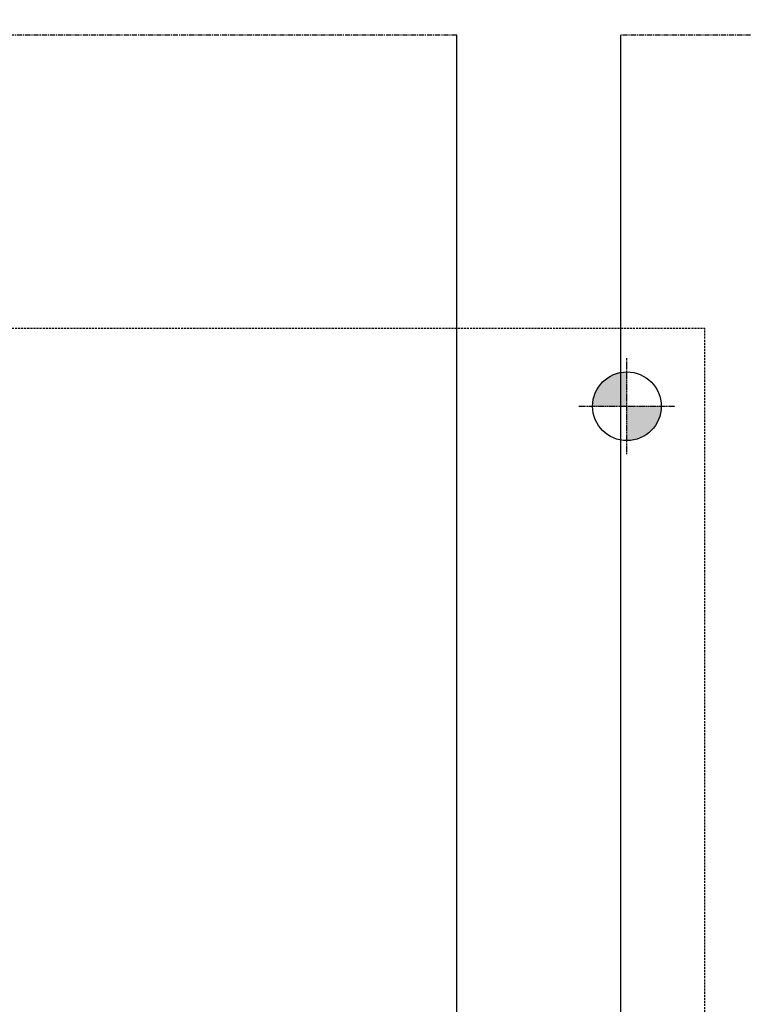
# Model space of a CAD drawing. Header units: inches. Extents: x -4968858 to -265257, y -220693 to 1871410.
# Tile 165 of 225: x -1895150 to -1894973, y 1197751 to 1197991. Entities that reach past the tile are written whole.
import ezdxf

# ---------------------------------------------------------------- set-up
doc = ezdxf.new("R2010")
doc.units = ezdxf.units.IN
doc.header["$MEASUREMENT"] = 0
for name, pattern in [('CENTER', [2, 1.25, -0.25, 0.25, -0.25]), ('CENTER2', [1.125, 0.75, -0.125, 0.125, -0.125]), ('CONTINOUS', [0]), ('DASHED', [0.75, 0.5, -0.25]), ('HIDDEN', [0.375, 0.25, -0.125])]:
    doc.linetypes.add(name, pattern=pattern)
doc.layers.add('GRID', color=8, linetype='Continuous')
doc.layers.add('IPB', color=6, linetype='Continuous')

# ---------------------------------------------------------------- blocks, each defined once
blk = doc.blocks.new('UTCOMBINE')
h = blk.add_hatch(color=256)
h.paths.add_polyline_path([(-707072.13, 43063.09), (-707063.75, 43063.09), (-707063.75, 43071.47, 0.414214)])
h.paths.add_polyline_path([(-707055.37, 43063.09), (-707063.75, 43063.09), (-707063.75, 43054.71, 0.414214)])
h = blk.add_hatch(color=256)
h.paths.add_polyline_path([(-707072.13, 43063.09), (-707063.75, 43063.09), (-707063.75, 43071.47, 0.414214)])
h.paths.add_polyline_path([(-707055.37, 43063.09), (-707063.75, 43063.09), (-707063.75, 43054.71, 0.414214)])
h = blk.add_hatch(color=256)
h.paths.add_polyline_path([(-707072.13, 43063.09), (-707063.75, 43063.09), (-707063.75, 43071.47, 0.414214)])
h.paths.add_polyline_path([(-707055.37, 43063.09), (-707063.75, 43063.09), (-707063.75, 43054.71, 0.414214)])
h = blk.add_hatch(color=256)
h.paths.add_polyline_path([(-707072.13, 43063.09), (-707063.75, 43063.09), (-707063.75, 43071.47, 0.414214)])
h.paths.add_polyline_path([(-707055.37, 43063.09), (-707063.75, 43063.09), (-707063.75, 43054.71, 0.414214)])
h = blk.add_hatch(color=256)
h.paths.add_polyline_path([(-707072.13, 43063.09), (-707063.75, 43063.09), (-707063.75, 43071.47, 0.414214)])
h.paths.add_polyline_path([(-707055.37, 43063.09), (-707063.75, 43063.09), (-707063.75, 43054.71, 0.414214)])
h = blk.add_hatch(color=256)
h.paths.add_polyline_path([(-707072.13, 43063.09), (-707063.75, 43063.09), (-707063.75, 43071.47, 0.414214)])
h.paths.add_polyline_path([(-707055.37, 43063.09), (-707063.75, 43063.09), (-707063.75, 43054.71, 0.414214)])
h = blk.add_hatch(color=256)
h.paths.add_polyline_path([(-707072.13, 43063.09), (-707063.75, 43063.09), (-707063.75, 43071.47, 0.414214)])
h.paths.add_polyline_path([(-707055.37, 43063.09), (-707063.75, 43063.09), (-707063.75, 43054.71, 0.414214)])
h = blk.add_hatch(color=256)
h.paths.add_polyline_path([(-707072.13, 43063.09), (-707063.75, 43063.09), (-707063.75, 43071.47, 0.414214)])
h.paths.add_polyline_path([(-707055.37, 43063.09), (-707063.75, 43063.09), (-707063.75, 43054.71, 0.414214)])
h = blk.add_hatch(color=256)
h.paths.add_polyline_path([(-707072.13, 43063.09), (-707063.75, 43063.09), (-707063.75, 43071.47, 0.414214)])
h.paths.add_polyline_path([(-707055.37, 43063.09), (-707063.75, 43063.09), (-707063.75, 43054.71, 0.414214)])
h = blk.add_hatch(color=256)
h.paths.add_polyline_path([(-707072.13, 43063.09), (-707063.75, 43063.09), (-707063.75, 43071.47, 0.414214)])
h.paths.add_polyline_path([(-707055.37, 43063.09), (-707063.75, 43063.09), (-707063.75, 43054.71, 0.414214)])
h = blk.add_hatch(color=256)
h.paths.add_polyline_path([(-707072.13, 43063.09), (-707063.75, 43063.09), (-707063.75, 43071.47, 0.414214)])
h.paths.add_polyline_path([(-707055.37, 43063.09), (-707063.75, 43063.09), (-707063.75, 43054.71, 0.414214)])
h = blk.add_hatch(color=256)
h.paths.add_polyline_path([(-707072.13, 43063.09), (-707063.75, 43063.09), (-707063.75, 43071.47, 0.414214)])
h.paths.add_polyline_path([(-707055.37, 43063.09), (-707063.75, 43063.09), (-707063.75, 43054.71, 0.414214)])
h = blk.add_hatch(color=256)
h.paths.add_polyline_path([(-707072.13, 43063.09), (-707063.75, 43063.09), (-707063.75, 43071.47, 0.414214)])
h.paths.add_polyline_path([(-707055.37, 43063.09), (-707063.75, 43063.09), (-707063.75, 43054.71, 0.414214)])
h = blk.add_hatch(color=256)
h.paths.add_polyline_path([(-707072.13, 43063.09), (-707063.75, 43063.09), (-707063.75, 43071.47, 0.414214)])
h.paths.add_polyline_path([(-707055.37, 43063.09), (-707063.75, 43063.09), (-707063.75, 43054.71, 0.414214)])
h = blk.add_hatch(color=256)
h.paths.add_polyline_path([(-707072.13, 43063.09), (-707063.75, 43063.09), (-707063.75, 43071.47, 0.414214)])
h.paths.add_polyline_path([(-707055.37, 43063.09), (-707063.75, 43063.09), (-707063.75, 43054.71, 0.414214)])
h = blk.add_hatch(color=256)
h.paths.add_polyline_path([(-707072.13, 43063.09), (-707063.75, 43063.09), (-707063.75, 43071.47, 0.414214)])
h.paths.add_polyline_path([(-707055.37, 43063.09), (-707063.75, 43063.09), (-707063.75, 43054.71, 0.414214)])
h = blk.add_hatch(color=256)
h.paths.add_polyline_path([(-707072.13, 43063.09), (-707063.75, 43063.09), (-707063.75, 43071.47, 0.414214)])
h.paths.add_polyline_path([(-707055.37, 43063.09), (-707063.75, 43063.09), (-707063.75, 43054.71, 0.414214)])
h = blk.add_hatch(color=256)
h.paths.add_polyline_path([(-707072.13, 43063.09), (-707063.75, 43063.09), (-707063.75, 43071.47, 0.414214)])
h.paths.add_polyline_path([(-707055.37, 43063.09), (-707063.75, 43063.09), (-707063.75, 43054.71, 0.414214)])
h = blk.add_hatch(color=256)
h.paths.add_polyline_path([(-707072.13, 43063.09), (-707063.75, 43063.09), (-707063.75, 43071.47, 0.414214)])
h.paths.add_polyline_path([(-707055.37, 43063.09), (-707063.75, 43063.09), (-707063.75, 43054.71, 0.414214)])
h = blk.add_hatch(color=256)
h.paths.add_polyline_path([(-707072.13, 43063.09), (-707063.75, 43063.09), (-707063.75, 43071.47, 0.414214)])
h.paths.add_polyline_path([(-707055.37, 43063.09), (-707063.75, 43063.09), (-707063.75, 43054.71, 0.414214)])
h = blk.add_hatch(color=256)
h.paths.add_polyline_path([(-707072.13, 43063.09), (-707063.75, 43063.09), (-707063.75, 43071.47, 0.414214)])
h.paths.add_polyline_path([(-707055.37, 43063.09), (-707063.75, 43063.09), (-707063.75, 43054.71, 0.414214)])
h = blk.add_hatch(color=256)
h.paths.add_polyline_path([(-707072.13, 43063.09), (-707063.75, 43063.09), (-707063.75, 43071.47, 0.414214)])
h.paths.add_polyline_path([(-707055.37, 43063.09), (-707063.75, 43063.09), (-707063.75, 43054.71, 0.414214)])
h = blk.add_hatch(color=256)
h.paths.add_polyline_path([(-707072.13, 43063.09), (-707063.75, 43063.09), (-707063.75, 43071.47, 0.414214)])
h.paths.add_polyline_path([(-707055.37, 43063.09), (-707063.75, 43063.09), (-707063.75, 43054.71, 0.414214)])
h = blk.add_hatch(color=256)
h.paths.add_polyline_path([(-707072.13, 43063.09), (-707063.75, 43063.09), (-707063.75, 43071.47, 0.414214)])
h.paths.add_polyline_path([(-707055.37, 43063.09), (-707063.75, 43063.09), (-707063.75, 43054.71, 0.414214)])
h = blk.add_hatch(color=256)
h.paths.add_polyline_path([(-707072.13, 43063.09), (-707063.75, 43063.09), (-707063.75, 43071.47, 0.414214)])
h.paths.add_polyline_path([(-707055.37, 43063.09), (-707063.75, 43063.09), (-707063.75, 43054.71, 0.414214)])
h = blk.add_hatch(color=256)
h.paths.add_polyline_path([(-707072.13, 43063.09), (-707063.75, 43063.09), (-707063.75, 43071.47, 0.414214)])
h.paths.add_polyline_path([(-707055.37, 43063.09), (-707063.75, 43063.09), (-707063.75, 43054.71, 0.414214)])
h = blk.add_hatch(color=256)
h.paths.add_polyline_path([(-707072.13, 43063.09), (-707063.75, 43063.09), (-707063.75, 43071.47, 0.414214)])
h.paths.add_polyline_path([(-707055.37, 43063.09), (-707063.75, 43063.09), (-707063.75, 43054.71, 0.414214)])
h = blk.add_hatch(color=256)
h.paths.add_polyline_path([(-707072.13, 43063.09), (-707063.75, 43063.09), (-707063.75, 43071.47, 0.414214)])
h.paths.add_polyline_path([(-707055.37, 43063.09), (-707063.75, 43063.09), (-707063.75, 43054.71, 0.414214)])
h = blk.add_hatch(color=256)
h.paths.add_polyline_path([(-707072.13, 43063.09), (-707063.75, 43063.09), (-707063.75, 43071.47, 0.414214)])
h.paths.add_polyline_path([(-707055.37, 43063.09), (-707063.75, 43063.09), (-707063.75, 43054.71, 0.414214)])
h = blk.add_hatch(color=256)
h.paths.add_polyline_path([(-707072.13, 43063.09), (-707063.75, 43063.09), (-707063.75, 43071.47, 0.414214)])
h.paths.add_polyline_path([(-707055.37, 43063.09), (-707063.75, 43063.09), (-707063.75, 43054.71, 0.414214)])
h = blk.add_hatch(color=256)
h.paths.add_polyline_path([(-707072.13, 43063.09), (-707063.75, 43063.09), (-707063.75, 43071.47, 0.414214)])
h.paths.add_polyline_path([(-707055.37, 43063.09), (-707063.75, 43063.09), (-707063.75, 43054.71, 0.414214)])
h = blk.add_hatch(color=256)
h.paths.add_polyline_path([(-707072.13, 43063.09), (-707063.75, 43063.09), (-707063.75, 43071.47, 0.414214)])
h.paths.add_polyline_path([(-707055.37, 43063.09), (-707063.75, 43063.09), (-707063.75, 43054.71, 0.414214)])
h = blk.add_hatch(color=256)
h.paths.add_polyline_path([(-707072.13, 43063.09), (-707063.75, 43063.09), (-707063.75, 43071.47, 0.414214)])
h.paths.add_polyline_path([(-707055.37, 43063.09), (-707063.75, 43063.09), (-707063.75, 43054.71, 0.414214)])
h = blk.add_hatch(color=256)
h.paths.add_polyline_path([(-707072.13, 43063.09), (-707063.75, 43063.09), (-707063.75, 43071.47, 0.414214)])
h.paths.add_polyline_path([(-707055.37, 43063.09), (-707063.75, 43063.09), (-707063.75, 43054.71, 0.414214)])
h = blk.add_hatch(color=256)
h.paths.add_polyline_path([(-707072.13, 43063.09), (-707063.75, 43063.09), (-707063.75, 43071.47, 0.414214)])
h.paths.add_polyline_path([(-707055.37, 43063.09), (-707063.75, 43063.09), (-707063.75, 43054.71, 0.414214)])
h = blk.add_hatch(color=256)
h.paths.add_polyline_path([(-707072.13, 43063.09), (-707063.75, 43063.09), (-707063.75, 43071.47, 0.414214)])
h.paths.add_polyline_path([(-707055.37, 43063.09), (-707063.75, 43063.09), (-707063.75, 43054.71, 0.414214)])
h = blk.add_hatch(color=256)
h.paths.add_polyline_path([(-707072.13, 43063.09), (-707063.75, 43063.09), (-707063.75, 43071.47, 0.414214)])
h.paths.add_polyline_path([(-707055.37, 43063.09), (-707063.75, 43063.09), (-707063.75, 43054.71, 0.414214)])
h = blk.add_hatch(color=256)
h.paths.add_polyline_path([(-707072.13, 43063.09), (-707063.75, 43063.09), (-707063.75, 43071.47, 0.414214)])
h.paths.add_polyline_path([(-707055.37, 43063.09), (-707063.75, 43063.09), (-707063.75, 43054.71, 0.414214)])
h = blk.add_hatch(color=256)
h.paths.add_polyline_path([(-707072.13, 43063.09), (-707063.75, 43063.09), (-707063.75, 43071.47, 0.414214)])
h.paths.add_polyline_path([(-707055.37, 43063.09), (-707063.75, 43063.09), (-707063.75, 43054.71, 0.414214)])
h = blk.add_hatch(color=256)
h.paths.add_polyline_path([(-707072.13, 43063.09), (-707063.75, 43063.09), (-707063.75, 43071.47, 0.414214)])
h.paths.add_polyline_path([(-707055.37, 43063.09), (-707063.75, 43063.09), (-707063.75, 43054.71, 0.414214)])
h = blk.add_hatch(color=256)
h.paths.add_polyline_path([(-707072.13, 43063.09), (-707063.75, 43063.09), (-707063.75, 43071.47, 0.414214)])
h.paths.add_polyline_path([(-707055.37, 43063.09), (-707063.75, 43063.09), (-707063.75, 43054.71, 0.414214)])
h = blk.add_hatch(color=256)
h.paths.add_polyline_path([(-707072.13, 43063.09), (-707063.75, 43063.09), (-707063.75, 43071.47, 0.414214)])
h.paths.add_polyline_path([(-707055.37, 43063.09), (-707063.75, 43063.09), (-707063.75, 43054.71, 0.414214)])
h = blk.add_hatch(color=256)
h.paths.add_polyline_path([(-707072.13, 43063.09), (-707063.75, 43063.09), (-707063.75, 43071.47, 0.414214)])
h.paths.add_polyline_path([(-707055.37, 43063.09), (-707063.75, 43063.09), (-707063.75, 43054.71, 0.414214)])
h = blk.add_hatch(color=256)
h.paths.add_polyline_path([(-707072.13, 43063.09), (-707063.75, 43063.09), (-707063.75, 43071.47, 0.414214)])
h.paths.add_polyline_path([(-707055.37, 43063.09), (-707063.75, 43063.09), (-707063.75, 43054.71, 0.414214)])
h = blk.add_hatch(color=256)
h.paths.add_polyline_path([(-707072.13, 43063.09), (-707063.75, 43063.09), (-707063.75, 43071.47, 0.414214)])
h.paths.add_polyline_path([(-707055.37, 43063.09), (-707063.75, 43063.09), (-707063.75, 43054.71, 0.414214)])
h = blk.add_hatch(color=256)
h.paths.add_polyline_path([(-707072.13, 43063.09), (-707063.75, 43063.09), (-707063.75, 43071.47, 0.414214)])
h.paths.add_polyline_path([(-707055.37, 43063.09), (-707063.75, 43063.09), (-707063.75, 43054.71, 0.414214)])
h = blk.add_hatch(color=256)
h.paths.add_polyline_path([(-707072.13, 43063.09), (-707063.75, 43063.09), (-707063.75, 43071.47, 0.414214)])
h.paths.add_polyline_path([(-707055.37, 43063.09), (-707063.75, 43063.09), (-707063.75, 43054.71, 0.414214)])
h = blk.add_hatch(color=256)
h.paths.add_polyline_path([(-707072.13, 43063.09), (-707063.75, 43063.09), (-707063.75, 43071.47, 0.414214)])
h.paths.add_polyline_path([(-707055.37, 43063.09), (-707063.75, 43063.09), (-707063.75, 43054.71, 0.414214)])
h = blk.add_hatch(color=256)
h.paths.add_polyline_path([(-707072.13, 43063.09), (-707063.75, 43063.09), (-707063.75, 43071.47, 0.414214)])
h.paths.add_polyline_path([(-707055.37, 43063.09), (-707063.75, 43063.09), (-707063.75, 43054.71, 0.414214)])
h = blk.add_hatch(color=256)
h.paths.add_polyline_path([(-707072.13, 43063.09), (-707063.75, 43063.09), (-707063.75, 43071.47, 0.414214)])
h.paths.add_polyline_path([(-707055.37, 43063.09), (-707063.75, 43063.09), (-707063.75, 43054.71, 0.414214)])
h = blk.add_hatch(color=256)
h.paths.add_polyline_path([(-707072.13, 43063.09), (-707063.75, 43063.09), (-707063.75, 43071.47, 0.414214)])
h.paths.add_polyline_path([(-707055.37, 43063.09), (-707063.75, 43063.09), (-707063.75, 43054.71, 0.414214)])
h = blk.add_hatch(color=256)
h.paths.add_polyline_path([(-707072.13, 43063.09), (-707063.75, 43063.09), (-707063.75, 43071.47, 0.414214)])
h.paths.add_polyline_path([(-707055.37, 43063.09), (-707063.75, 43063.09), (-707063.75, 43054.71, 0.414214)])
h = blk.add_hatch(color=256)
h.paths.add_polyline_path([(-707072.13, 43063.09), (-707063.75, 43063.09), (-707063.75, 43071.47, 0.414214)])
h.paths.add_polyline_path([(-707055.37, 43063.09), (-707063.75, 43063.09), (-707063.75, 43054.71, 0.414214)])
h = blk.add_hatch(color=256)
h.paths.add_polyline_path([(-707072.13, 43063.09), (-707063.75, 43063.09), (-707063.75, 43071.47, 0.414214)])
h.paths.add_polyline_path([(-707055.37, 43063.09), (-707063.75, 43063.09), (-707063.75, 43054.71, 0.414214)])
h = blk.add_hatch(color=256)
h.paths.add_polyline_path([(-707072.13, 43063.09), (-707063.75, 43063.09), (-707063.75, 43071.47, 0.414214)])
h.paths.add_polyline_path([(-707055.37, 43063.09), (-707063.75, 43063.09), (-707063.75, 43054.71, 0.414214)])
h = blk.add_hatch(color=256)
h.paths.add_polyline_path([(-707072.13, 43063.09), (-707063.75, 43063.09), (-707063.75, 43071.47, 0.414214)])
h.paths.add_polyline_path([(-707055.37, 43063.09), (-707063.75, 43063.09), (-707063.75, 43054.71, 0.414214)])
h = blk.add_hatch(color=256)
h.paths.add_polyline_path([(-707072.13, 43063.09), (-707063.75, 43063.09), (-707063.75, 43071.47, 0.414214)])
h.paths.add_polyline_path([(-707055.37, 43063.09), (-707063.75, 43063.09), (-707063.75, 43054.71, 0.414214)])
h = blk.add_hatch(color=256)
h.paths.add_polyline_path([(-707072.13, 43063.09), (-707063.75, 43063.09), (-707063.75, 43071.47, 0.414214)])
h.paths.add_polyline_path([(-707055.37, 43063.09), (-707063.75, 43063.09), (-707063.75, 43054.71, 0.414214)])
h = blk.add_hatch(color=256)
h.paths.add_polyline_path([(-707072.13, 43063.09), (-707063.75, 43063.09), (-707063.75, 43071.47, 0.414214)])
h.paths.add_polyline_path([(-707055.37, 43063.09), (-707063.75, 43063.09), (-707063.75, 43054.71, 0.414214)])
h = blk.add_hatch(color=256)
h.paths.add_polyline_path([(-707072.13, 43063.09), (-707063.75, 43063.09), (-707063.75, 43071.47, 0.414214)])
h.paths.add_polyline_path([(-707055.37, 43063.09), (-707063.75, 43063.09), (-707063.75, 43054.71, 0.414214)])
h = blk.add_hatch(color=256)
h.paths.add_polyline_path([(-707072.13, 43063.09), (-707063.75, 43063.09), (-707063.75, 43071.47, 0.414214)])
h.paths.add_polyline_path([(-707055.37, 43063.09), (-707063.75, 43063.09), (-707063.75, 43054.71, 0.414214)])
h = blk.add_hatch(color=256)
h.paths.add_polyline_path([(-707072.13, 43063.09), (-707063.75, 43063.09), (-707063.75, 43071.47, 0.414214)])
h.paths.add_polyline_path([(-707055.37, 43063.09), (-707063.75, 43063.09), (-707063.75, 43054.71, 0.414214)])
h = blk.add_hatch(color=256)
h.paths.add_polyline_path([(-707072.13, 43063.09), (-707063.75, 43063.09), (-707063.75, 43071.47, 0.414214)])
h.paths.add_polyline_path([(-707055.37, 43063.09), (-707063.75, 43063.09), (-707063.75, 43054.71, 0.414214)])
h = blk.add_hatch(color=256)
h.paths.add_polyline_path([(-707072.13, 43063.09), (-707063.75, 43063.09), (-707063.75, 43071.47, 0.414214)])
h.paths.add_polyline_path([(-707055.37, 43063.09), (-707063.75, 43063.09), (-707063.75, 43054.71, 0.414214)])
at = {"color": 6}
for p, q in [((-707062.3, 44372.55, 0), (-707062.3, 42972.56, 0)), ((-707022.24, 44372.55, 0), (-707022.24, 42972.56, 0)), ((-707022.24, 44372.55, 0), (-707022.24, 42972.56, 0))]:
    blk.add_line(p, q, dxfattribs=at)
at = {"color": 2, "linetype": 'DASHED'}
for p in [(-707082.8, 43348.86, 0), (-707082.8, 43348.86, 0), (-707082.8, 43348.86, 0), (-707082.8, 43348.86, 0), (-707082.8, 43348.86, 0), (-707082.8, 43348.86, 0), (-707082.8, 43348.86, 0), (-707082.8, 43348.86, 0), (-707082.8, 43348.86, 0), (-707082.8, 43348.86, 0), (-707082.8, 43348.86, 0), (-707082.8, 43348.86, 0), (-707082.8, 43348.86, 0), (-707082.8, 43348.86, 0), (-707082.8, 43348.86, 0), (-707082.8, 43348.86, 0), (-707082.8, 43348.86, 0), (-707082.8, 43348.86, 0), (-707082.8, 43348.86, 0), (-707082.8, 43348.86, 0), (-707082.8, 43348.86, 0), (-707082.8, 43348.86, 0), (-707082.8, 43348.86, 0), (-707082.8, 43348.86, 0), (-707082.8, 43348.86, 0), (-707082.8, 43348.86, 0), (-707082.8, 43348.86, 0), (-707082.8, 43348.86, 0), (-707082.8, 43348.86, 0), (-707082.8, 43348.86, 0), (-707082.8, 43348.86, 0), (-707082.8, 43348.86, 0), (-707082.8, 43348.86, 0), (-707082.8, 43348.86, 0), (-707082.8, 43348.86, 0), (-707082.8, 43348.86, 0), (-707082.8, 43348.86, 0), (-707082.8, 43348.86, 0), (-707082.8, 43348.86, 0), (-707082.8, 43348.86, 0), (-707082.8, 43348.86, 0), (-707082.8, 43348.86, 0), (-707082.8, 43348.86, 0), (-707082.8, 43348.86, 0), (-707082.8, 43348.86, 0), (-707082.8, 43348.86, 0), (-707082.8, 43348.86, 0), (-707082.8, 43348.86, 0), (-707082.8, 43348.86, 0), (-707082.8, 43348.86, 0), (-707082.8, 43348.86, 0), (-707082.8, 43348.86, 0), (-707082.8, 43348.86, 0), (-707082.8, 43348.86, 0), (-707082.8, 43348.86, 0), (-707082.8, 43348.86, 0), (-707082.8, 43348.86, 0), (-707082.8, 43348.86, 0), (-707082.8, 43348.86, 0), (-707082.8, 43348.86, 0), (-707082.8, 43348.86, 0), (-707082.8, 43348.86, 0), (-707082.8, 43348.86, 0), (-707082.8, 43348.86, 0), (-706777.98, 43044.04, 0), (-706777.98, 43044.04, 0), (-706777.98, 43044.04, 0), (-706777.98, 43044.04, 0), (-706777.98, 43044.04, 0), (-706777.98, 43044.04, 0), (-706777.98, 43044.04, 0), (-706777.98, 43044.04, 0), (-706777.98, 43044.04, 0), (-706777.98, 43044.04, 0), (-706777.98, 43044.04, 0), (-706777.98, 43044.04, 0), (-706777.98, 43044.04, 0), (-706777.98, 43044.04, 0), (-706777.98, 43044.04, 0), (-706777.98, 43044.04, 0), (-706777.98, 43044.04, 0), (-706777.98, 43044.04, 0), (-706777.98, 43044.04, 0), (-706777.98, 43044.04, 0), (-706777.98, 43044.04, 0), (-706777.98, 43044.04, 0), (-706777.98, 43044.04, 0), (-706777.98, 43044.04, 0), (-706777.98, 43044.04, 0), (-706777.98, 43044.04, 0), (-706777.98, 43044.04, 0), (-706777.98, 43044.04, 0), (-706777.98, 43044.04, 0), (-706777.98, 43044.04, 0), (-706777.98, 43044.04, 0), (-706777.98, 43044.04, 0), (-706777.98, 43044.04, 0), (-706777.98, 43044.04, 0), (-706777.98, 43044.04, 0), (-706777.98, 43044.04, 0), (-706777.98, 43044.04, 0), (-706777.98, 43044.04, 0), (-706777.98, 43044.04, 0), (-706777.98, 43044.04, 0), (-706777.98, 43044.04, 0), (-706777.98, 43044.04, 0), (-706777.98, 43044.04, 0), (-706777.98, 43044.04, 0), (-706777.98, 43044.04, 0), (-706777.98, 43044.04, 0), (-706777.98, 43044.04, 0), (-706777.98, 43044.04, 0), (-706777.98, 43044.04, 0), (-706777.98, 43044.04, 0), (-706777.98, 43044.04, 0), (-706777.98, 43044.04, 0), (-706777.98, 43044.04, 0), (-706777.98, 43044.04, 0), (-706777.98, 43044.04, 0), (-706777.98, 43044.04, 0), (-706777.98, 43044.04, 0), (-706777.98, 43044.04, 0), (-706777.98, 43044.04, 0), (-706777.98, 43044.04, 0), (-706777.98, 43044.04, 0), (-706777.98, 43044.04, 0), (-706777.98, 43044.04, 0), (-706777.98, 43044.04, 0)]:
    blk.add_line(p, (-707082.8, 43044.04, 0), dxfattribs=at)
at = {"color": 2, "linetype": 'CENTER2', "ltscale": 0.1}
for p, q in [((-707063.75, 43074.81, 0), (-707063.75, 43051.37, 0)), ((-707063.75, 43074.81, 0), (-707063.75, 43051.37, 0)), ((-707063.75, 43074.81, 0), (-707063.75, 43051.37, 0)), ((-707063.75, 43074.81, 0), (-707063.75, 43051.37, 0)), ((-707063.75, 43074.81, 0), (-707063.75, 43051.37, 0)), ((-707063.75, 43074.81, 0), (-707063.75, 43051.37, 0)), ((-707063.75, 43074.81, 0), (-707063.75, 43051.37, 0)), ((-707063.75, 43074.81, 0), (-707063.75, 43051.37, 0)), ((-707063.75, 43074.81, 0), (-707063.75, 43051.37, 0)), ((-707063.75, 43074.81, 0), (-707063.75, 43051.37, 0)), ((-707063.75, 43074.81, 0), (-707063.75, 43051.37, 0)), ((-707063.75, 43074.81, 0), (-707063.75, 43051.37, 0)), ((-707063.75, 43074.81, 0), (-707063.75, 43051.37, 0)), ((-707063.75, 43074.81, 0), (-707063.75, 43051.37, 0)), ((-707063.75, 43074.81, 0), (-707063.75, 43051.37, 0)), ((-707063.75, 43074.81, 0), (-707063.75, 43051.37, 0)), ((-707063.75, 43074.81, 0), (-707063.75, 43051.37, 0)), ((-707063.75, 43074.81, 0), (-707063.75, 43051.37, 0)), ((-707063.75, 43074.81, 0), (-707063.75, 43051.37, 0)), ((-707063.75, 43074.81, 0), (-707063.75, 43051.37, 0)), ((-707063.75, 43074.81, 0), (-707063.75, 43051.37, 0)), ((-707063.75, 43074.81, 0), (-707063.75, 43051.37, 0)), ((-707063.75, 43074.81, 0), (-707063.75, 43051.37, 0)), ((-707063.75, 43074.81, 0), (-707063.75, 43051.37, 0)), ((-707063.75, 43074.81, 0), (-707063.75, 43051.37, 0)), ((-707063.75, 43074.81, 0), (-707063.75, 43051.37, 0)), ((-707063.75, 43074.81, 0), (-707063.75, 43051.37, 0)), ((-707063.75, 43074.81, 0), (-707063.75, 43051.37, 0)), ((-707063.75, 43074.81, 0), (-707063.75, 43051.37, 0)), ((-707063.75, 43074.81, 0), (-707063.75, 43051.37, 0)), ((-707063.75, 43074.81, 0), (-707063.75, 43051.37, 0)), ((-707063.75, 43074.81, 0), (-707063.75, 43051.37, 0)), ((-707063.75, 43074.81, 0), (-707063.75, 43051.37, 0)), ((-707063.75, 43074.81, 0), (-707063.75, 43051.37, 0)), ((-707063.75, 43074.81, 0), (-707063.75, 43051.37, 0)), ((-707063.75, 43074.81, 0), (-707063.75, 43051.37, 0)), ((-707063.75, 43074.81, 0), (-707063.75, 43051.37, 0)), ((-707063.75, 43074.81, 0), (-707063.75, 43051.37, 0)), ((-707063.75, 43074.81, 0), (-707063.75, 43051.37, 0)), ((-707063.75, 43074.81, 0), (-707063.75, 43051.37, 0)), ((-707063.75, 43074.81, 0), (-707063.75, 43051.37, 0)), ((-707063.75, 43074.81, 0), (-707063.75, 43051.37, 0)), ((-707063.75, 43074.81, 0), (-707063.75, 43051.37, 0)), ((-707063.75, 43074.81, 0), (-707063.75, 43051.37, 0)), ((-707063.75, 43074.81, 0), (-707063.75, 43051.37, 0)), ((-707063.75, 43074.81, 0), (-707063.75, 43051.37, 0)), ((-707063.75, 43074.81, 0), (-707063.75, 43051.37, 0)), ((-707063.75, 43074.81, 0), (-707063.75, 43051.37, 0)), ((-707063.75, 43074.81, 0), (-707063.75, 43051.37, 0)), ((-707063.75, 43074.81, 0), (-707063.75, 43051.37, 0)), ((-707063.75, 43074.81, 0), (-707063.75, 43051.37, 0)), ((-707063.75, 43074.81, 0), (-707063.75, 43051.37, 0)), ((-707063.75, 43074.81, 0), (-707063.75, 43051.37, 0)), ((-707063.75, 43074.81, 0), (-707063.75, 43051.37, 0)), ((-707063.75, 43074.81, 0), (-707063.75, 43051.37, 0)), ((-707063.75, 43074.81, 0), (-707063.75, 43051.37, 0)), ((-707063.75, 43074.81, 0), (-707063.75, 43051.37, 0)), ((-707063.75, 43074.81, 0), (-707063.75, 43051.37, 0)), ((-707063.75, 43074.81, 0), (-707063.75, 43051.37, 0)), ((-707063.75, 43074.81, 0), (-707063.75, 43051.37, 0)), ((-707063.75, 43074.81, 0), (-707063.75, 43051.37, 0)), ((-707063.75, 43074.81, 0), (-707063.75, 43051.37, 0)), ((-707063.75, 43074.81, 0), (-707063.75, 43051.37, 0)), ((-707063.75, 43074.81, 0), (-707063.75, 43051.37, 0)), ((-707052.03, 43063.09, 0), (-707075.47, 43063.09, 0)), ((-707052.03, 43063.09, 0), (-707075.47, 43063.09, 0)), ((-707052.03, 43063.09, 0), (-707075.47, 43063.09, 0)), ((-707052.03, 43063.09, 0), (-707075.47, 43063.09, 0)), ((-707052.03, 43063.09, 0), (-707075.47, 43063.09, 0)), ((-707052.03, 43063.09, 0), (-707075.47, 43063.09, 0)), ((-707052.03, 43063.09, 0), (-707075.47, 43063.09, 0)), ((-707052.03, 43063.09, 0), (-707075.47, 43063.09, 0)), ((-707052.03, 43063.09, 0), (-707075.47, 43063.09, 0)), ((-707052.03, 43063.09, 0), (-707075.47, 43063.09, 0)), ((-707052.03, 43063.09, 0), (-707075.47, 43063.09, 0)), ((-707052.03, 43063.09, 0), (-707075.47, 43063.09, 0)), ((-707052.03, 43063.09, 0), (-707075.47, 43063.09, 0)), ((-707052.03, 43063.09, 0), (-707075.47, 43063.09, 0)), ((-707052.03, 43063.09, 0), (-707075.47, 43063.09, 0)), ((-707052.03, 43063.09, 0), (-707075.47, 43063.09, 0)), ((-707052.03, 43063.09, 0), (-707075.47, 43063.09, 0)), ((-707052.03, 43063.09, 0), (-707075.47, 43063.09, 0)), ((-707052.03, 43063.09, 0), (-707075.47, 43063.09, 0)), ((-707052.03, 43063.09, 0), (-707075.47, 43063.09, 0)), ((-707052.03, 43063.09, 0), (-707075.47, 43063.09, 0)), ((-707052.03, 43063.09, 0), (-707075.47, 43063.09, 0)), ((-707052.03, 43063.09, 0), (-707075.47, 43063.09, 0)), ((-707052.03, 43063.09, 0), (-707075.47, 43063.09, 0)), ((-707052.03, 43063.09, 0), (-707075.47, 43063.09, 0)), ((-707052.03, 43063.09, 0), (-707075.47, 43063.09, 0)), ((-707052.03, 43063.09, 0), (-707075.47, 43063.09, 0)), ((-707052.03, 43063.09, 0), (-707075.47, 43063.09, 0)), ((-707052.03, 43063.09, 0), (-707075.47, 43063.09, 0)), ((-707052.03, 43063.09, 0), (-707075.47, 43063.09, 0)), ((-707052.03, 43063.09, 0), (-707075.47, 43063.09, 0)), ((-707052.03, 43063.09, 0), (-707075.47, 43063.09, 0)), ((-707052.03, 43063.09, 0), (-707075.47, 43063.09, 0)), ((-707052.03, 43063.09, 0), (-707075.47, 43063.09, 0)), ((-707052.03, 43063.09, 0), (-707075.47, 43063.09, 0)), ((-707052.03, 43063.09, 0), (-707075.47, 43063.09, 0)), ((-707052.03, 43063.09, 0), (-707075.47, 43063.09, 0)), ((-707052.03, 43063.09, 0), (-707075.47, 43063.09, 0)), ((-707052.03, 43063.09, 0), (-707075.47, 43063.09, 0)), ((-707052.03, 43063.09, 0), (-707075.47, 43063.09, 0)), ((-707052.03, 43063.09, 0), (-707075.47, 43063.09, 0)), ((-707052.03, 43063.09, 0), (-707075.47, 43063.09, 0)), ((-707052.03, 43063.09, 0), (-707075.47, 43063.09, 0)), ((-707052.03, 43063.09, 0), (-707075.47, 43063.09, 0)), ((-707052.03, 43063.09, 0), (-707075.47, 43063.09, 0)), ((-707052.03, 43063.09, 0), (-707075.47, 43063.09, 0)), ((-707052.03, 43063.09, 0), (-707075.47, 43063.09, 0)), ((-707052.03, 43063.09, 0), (-707075.47, 43063.09, 0)), ((-707052.03, 43063.09, 0), (-707075.47, 43063.09, 0)), ((-707052.03, 43063.09, 0), (-707075.47, 43063.09, 0)), ((-707052.03, 43063.09, 0), (-707075.47, 43063.09, 0)), ((-707052.03, 43063.09, 0), (-707075.47, 43063.09, 0)), ((-707052.03, 43063.09, 0), (-707075.47, 43063.09, 0)), ((-707052.03, 43063.09, 0), (-707075.47, 43063.09, 0)), ((-707052.03, 43063.09, 0), (-707075.47, 43063.09, 0)), ((-707052.03, 43063.09, 0), (-707075.47, 43063.09, 0)), ((-707052.03, 43063.09, 0), (-707075.47, 43063.09, 0)), ((-707052.03, 43063.09, 0), (-707075.47, 43063.09, 0)), ((-707052.03, 43063.09, 0), (-707075.47, 43063.09, 0)), ((-707052.03, 43063.09, 0), (-707075.47, 43063.09, 0)), ((-707052.03, 43063.09, 0), (-707075.47, 43063.09, 0)), ((-707052.03, 43063.09, 0), (-707075.47, 43063.09, 0)), ((-707052.03, 43063.09, 0), (-707075.47, 43063.09, 0)), ((-707052.03, 43063.09, 0), (-707075.47, 43063.09, 0))]:
    blk.add_line(p, q, dxfattribs=at)
at = {"color": 6, "linetype": 'CENTER'}
for p, q in [((-707267.92, 42972.56, 0), (-707062.3, 42972.56, 0)), ((-707022.24, 42972.56, 0), (-706816.62, 42972.56, 0))]:
    blk.add_line(p, q, dxfattribs=at)
blk.add_circle((-707063.75, 43063.09, 0), 8.38)
blk.add_circle((-707063.75, 43063.09, 0), 8.38)
blk.add_circle((-707063.75, 43063.09, 0), 8.38)
blk.add_circle((-707063.75, 43063.09, 0), 8.38)
blk.add_circle((-707063.75, 43063.09, 0), 8.38)
blk.add_circle((-707063.75, 43063.09, 0), 8.38)
blk.add_circle((-707063.75, 43063.09, 0), 8.38)
blk.add_circle((-707063.75, 43063.09, 0), 8.38)
blk.add_circle((-707063.75, 43063.09, 0), 8.38)
blk.add_circle((-707063.75, 43063.09, 0), 8.38)
blk.add_circle((-707063.75, 43063.09, 0), 8.38)
blk.add_circle((-707063.75, 43063.09, 0), 8.38)
blk.add_circle((-707063.75, 43063.09, 0), 8.38)
blk.add_circle((-707063.75, 43063.09, 0), 8.38)
blk.add_circle((-707063.75, 43063.09, 0), 8.38)
blk.add_circle((-707063.75, 43063.09, 0), 8.38)
blk.add_circle((-707063.75, 43063.09, 0), 8.38)
blk.add_circle((-707063.75, 43063.09, 0), 8.38)
blk.add_circle((-707063.75, 43063.09, 0), 8.38)
blk.add_circle((-707063.75, 43063.09, 0), 8.38)
blk.add_circle((-707063.75, 43063.09, 0), 8.38)
blk.add_circle((-707063.75, 43063.09, 0), 8.38)
blk.add_circle((-707063.75, 43063.09, 0), 8.38)
blk.add_circle((-707063.75, 43063.09, 0), 8.38)
blk.add_circle((-707063.75, 43063.09, 0), 8.38)
blk.add_circle((-707063.75, 43063.09, 0), 8.38)
blk.add_circle((-707063.75, 43063.09, 0), 8.38)
blk.add_circle((-707063.75, 43063.09, 0), 8.38)
blk.add_circle((-707063.75, 43063.09, 0), 8.38)
blk.add_circle((-707063.75, 43063.09, 0), 8.38)
blk.add_circle((-707063.75, 43063.09, 0), 8.38)
blk.add_circle((-707063.75, 43063.09, 0), 8.38)
blk.add_circle((-707063.75, 43063.09, 0), 8.38)
blk.add_circle((-707063.75, 43063.09, 0), 8.38)
blk.add_circle((-707063.75, 43063.09, 0), 8.38)
blk.add_circle((-707063.75, 43063.09, 0), 8.38)
blk.add_circle((-707063.75, 43063.09, 0), 8.38)
blk.add_circle((-707063.75, 43063.09, 0), 8.38)
blk.add_circle((-707063.75, 43063.09, 0), 8.38)
blk.add_circle((-707063.75, 43063.09, 0), 8.38)
blk.add_circle((-707063.75, 43063.09, 0), 8.38)
blk.add_circle((-707063.75, 43063.09, 0), 8.38)
blk.add_circle((-707063.75, 43063.09, 0), 8.38)
blk.add_circle((-707063.75, 43063.09, 0), 8.38)
blk.add_circle((-707063.75, 43063.09, 0), 8.38)
blk.add_circle((-707063.75, 43063.09, 0), 8.38)
blk.add_circle((-707063.75, 43063.09, 0), 8.38)
blk.add_circle((-707063.75, 43063.09, 0), 8.38)
blk.add_circle((-707063.75, 43063.09, 0), 8.38)
blk.add_circle((-707063.75, 43063.09, 0), 8.38)
blk.add_circle((-707063.75, 43063.09, 0), 8.38)
blk.add_circle((-707063.75, 43063.09, 0), 8.38)
blk.add_circle((-707063.75, 43063.09, 0), 8.38)
blk.add_circle((-707063.75, 43063.09, 0), 8.38)
blk.add_circle((-707063.75, 43063.09, 0), 8.38)
blk.add_circle((-707063.75, 43063.09, 0), 8.38)
blk.add_circle((-707063.75, 43063.09, 0), 8.38)
blk.add_circle((-707063.75, 43063.09, 0), 8.38)
blk.add_circle((-707063.75, 43063.09, 0), 8.38)
blk.add_circle((-707063.75, 43063.09, 0), 8.38)
blk.add_circle((-707063.75, 43063.09, 0), 8.38)
blk.add_circle((-707063.75, 43063.09, 0), 8.38)
blk.add_circle((-707063.75, 43063.09, 0), 8.38)
blk.add_circle((-707063.75, 43063.09, 0), 8.38)
at = {"layer": 'IPB', "linetype": 'HIDDEN'}
blk.add_circle((-706930.39, 43196.45, 0), 361.31, dxfattribs=at)
blk = doc.blocks.new('TFMR YARD')
at = {"layer": 'GRID', "color": 1, "rotation": 180}
blk.add_blockref('UTCOMBINE', (-795623.35, 296115.83, 0), dxfattribs=at)

msp = doc.modelspace()

# ---------------------------------------------------------------- block references
at = {"color": 1, "linetype": 'CONTINOUS', "lineweight": 15}
msp.add_blockref('TFMR YARD', (-1806442.03, 944843.99), dxfattribs=at)

doc.saveas('drawing.dxf')
